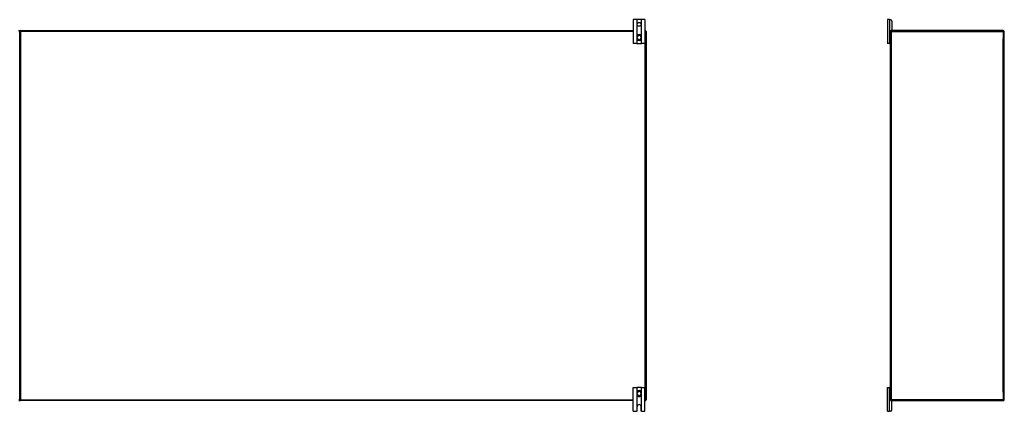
# Model space of a CAD drawing. Header units: inches. Extents: x 27 to 687, y 75 to 320.
# Tile 8 of 33: x 93 to 196, y 172 to 213. Entities that reach past the tile are written whole.
import ezdxf

# ---------------------------------------------------------------- set-up
doc = ezdxf.new("R2010")
doc.units = ezdxf.units.IN
doc.header["$MEASUREMENT"] = 0
doc.layers.add('Visible Edges(ANSI)', color=7, linetype='Continuous', lineweight=25)
doc.layers.add('Visible Tangent Edges(ANSI)', color=7, linetype='Continuous', lineweight=25)

msp = doc.modelspace()

# ---------------------------------------------------------------- linework, layer by layer
at = {"layer": 'Visible Edges(ANSI)'}
for p, q in [((157.72, 213.36), (157.34, 213.36)), ((157.34, 213.36), (157.34, 210.86)), ((157.75, 213.36), (157.72, 213.36)), ((158.19, 213.36), (157.75, 213.36)), ((158.22, 213.36), (158.19, 213.36)), ((158.59, 213.36), (158.22, 213.36)), ((158.59, 213.36), (158.59, 210.86)), ((184.34, 213.36), (184.15, 213.36)), ((184.15, 213.36), (184.15, 210.86)), ((184.34, 213.36), (184.45, 213.36)), ((184.6, 213.2), (184.6, 212.26)), ((92.72, 173.33), (92.72, 212.13)), ((92.72, 212.13), (92.72, 173.33)), ((92.82, 212.23), (157.34, 212.23)), ((158.59, 212.23), (158.62, 212.23)), ((158.72, 212.13), (158.72, 173.33)), ((184.44, 212.13), (184.44, 212.2)), ((184.44, 173.33), (184.44, 212.13)), ((184.47, 212.23), (184.54, 212.23)), ((196.34, 212.23), (184.54, 212.23)), ((196.44, 173.33), (196.44, 212.13)), ((157.72, 210.86), (157.34, 210.86)), ((157.72, 210.86), (157.75, 210.86)), ((157.73, 211.59), (157.73, 211.55)), ((157.73, 211.55), (157.73, 211.41)), ((157.73, 211.41), (157.73, 211.37)), ((157.75, 210.86), (158.19, 210.86)), ((158.19, 210.86), (158.22, 210.86)), ((158.2, 211.55), (158.2, 211.59)), ((158.2, 211.41), (158.2, 211.55)), ((158.2, 211.37), (158.2, 211.41)), ((158.59, 210.86), (158.22, 210.86)), ((184.34, 210.86), (184.15, 210.86)), ((184.34, 210.86), (184.41, 210.86)), ((184.44, 210.86), (184.41, 210.86)), ((157.34, 174.61), (157.72, 174.61)), ((157.34, 172.11), (157.34, 174.61)), ((157.75, 174.61), (157.72, 174.61)), ((158.19, 174.61), (157.75, 174.61)), ((158.22, 174.61), (158.19, 174.61)), ((158.22, 174.61), (158.59, 174.61)), ((158.59, 172.11), (158.59, 174.61)), ((184.15, 174.61), (184.34, 174.61)), ((184.15, 172.11), (184.15, 174.61)), ((184.41, 174.61), (184.34, 174.61)), ((184.41, 174.61), (184.44, 174.61)), ((157.34, 173.23), (92.82, 173.23)), ((157.73, 174.09), (157.73, 174.05)), ((157.73, 174.05), (157.73, 173.91)), ((157.73, 173.91), (157.73, 173.87)), ((158.2, 174.05), (158.2, 174.09)), ((158.2, 173.91), (158.2, 174.05)), ((158.2, 173.87), (158.2, 173.91)), ((158.62, 173.23), (158.59, 173.23)), ((184.44, 173.26), (184.44, 173.33)), ((184.54, 173.23), (184.47, 173.23)), ((184.54, 173.23), (196.34, 173.23)), ((157.76, 172.17), (157.76, 172.61)), ((158.17, 172.61), (158.17, 172.17)), ((184.6, 172.26), (184.6, 173.2)), ((157.34, 172.11), (157.7, 172.11)), ((158.23, 172.11), (158.59, 172.11)), ((184.15, 172.11), (184.34, 172.11)), ((184.45, 172.11), (184.34, 172.11))]:
    msp.add_line(p, q, dxfattribs=at)
at = {"layer": 'Visible Edges(ANSI)', "flags": 128}
for points in [[(157.86, 211.78), (157.85, 211.77), (157.84, 211.77), (157.83, 211.77), (157.83, 211.76), (157.82, 211.76), (157.81, 211.75), (157.8, 211.74), (157.79, 211.74), (157.79, 211.73), (157.78, 211.72), (157.77, 211.71), (157.77, 211.71), (157.76, 211.7), (157.76, 211.69), (157.75, 211.68), (157.75, 211.67), (157.74, 211.66), (157.74, 211.65), (157.74, 211.64), (157.74, 211.63), (157.73, 211.62), (157.73, 211.61), (157.73, 211.6), (157.73, 211.59)], [(158.2, 211.59), (158.2, 211.6), (158.2, 211.61), (158.2, 211.62), (158.2, 211.63), (158.2, 211.64), (158.19, 211.65), (158.19, 211.66), (158.19, 211.67), (158.18, 211.68), (158.18, 211.69), (158.17, 211.7), (158.17, 211.71), (158.16, 211.71), (158.16, 211.72), (158.15, 211.73), (158.14, 211.74), (158.13, 211.74), (158.13, 211.75), (158.12, 211.76), (158.11, 211.76), (158.1, 211.77), (158.09, 211.77), (158.08, 211.77), (158.07, 211.78)], [(157.73, 211.37), (157.73, 211.36), (157.73, 211.35), (157.73, 211.34), (157.74, 211.33), (157.74, 211.32), (157.74, 211.31), (157.74, 211.3), (157.75, 211.29), (157.75, 211.28), (157.76, 211.27), (157.76, 211.26), (157.77, 211.26), (157.77, 211.25), (157.78, 211.24), (157.79, 211.23), (157.79, 211.23), (157.8, 211.22), (157.81, 211.21), (157.82, 211.21), (157.83, 211.2), (157.83, 211.2), (157.84, 211.19), (157.85, 211.19), (157.86, 211.18)], [(158.07, 211.18), (158.08, 211.19), (158.09, 211.19), (158.1, 211.2), (158.11, 211.2), (158.12, 211.21), (158.13, 211.21), (158.13, 211.22), (158.14, 211.23), (158.15, 211.23), (158.16, 211.24), (158.16, 211.25), (158.17, 211.26), (158.17, 211.26), (158.18, 211.27), (158.18, 211.28), (158.19, 211.29), (158.19, 211.3), (158.19, 211.31), (158.2, 211.32), (158.2, 211.33), (158.2, 211.34), (158.2, 211.35), (158.2, 211.36), (158.2, 211.37)], [(157.86, 174.28), (157.85, 174.27), (157.84, 174.27), (157.83, 174.27), (157.83, 174.26), (157.82, 174.26), (157.81, 174.25), (157.8, 174.24), (157.79, 174.24), (157.79, 174.23), (157.78, 174.22), (157.77, 174.21), (157.77, 174.21), (157.76, 174.2), (157.76, 174.19), (157.75, 174.18), (157.75, 174.17), (157.74, 174.16), (157.74, 174.15), (157.74, 174.14), (157.74, 174.13), (157.73, 174.12), (157.73, 174.11), (157.73, 174.1), (157.73, 174.09)], [(158.2, 174.09), (158.2, 174.1), (158.2, 174.11), (158.2, 174.12), (158.2, 174.13), (158.2, 174.14), (158.19, 174.15), (158.19, 174.16), (158.19, 174.17), (158.18, 174.18), (158.18, 174.19), (158.17, 174.2), (158.17, 174.21), (158.16, 174.21), (158.16, 174.22), (158.15, 174.23), (158.14, 174.24), (158.13, 174.24), (158.13, 174.25), (158.12, 174.26), (158.11, 174.26), (158.1, 174.27), (158.09, 174.27), (158.08, 174.27), (158.07, 174.28)], [(157.73, 173.87), (157.73, 173.86), (157.73, 173.85), (157.73, 173.84), (157.74, 173.83), (157.74, 173.82), (157.74, 173.81), (157.74, 173.8), (157.75, 173.79), (157.75, 173.78), (157.76, 173.77), (157.76, 173.76), (157.77, 173.76), (157.77, 173.75), (157.78, 173.74), (157.79, 173.73), (157.79, 173.73), (157.8, 173.72), (157.81, 173.71), (157.82, 173.71), (157.83, 173.7), (157.83, 173.7), (157.84, 173.69), (157.85, 173.69), (157.86, 173.68)], [(158.07, 173.68), (158.08, 173.69), (158.09, 173.69), (158.1, 173.7), (158.11, 173.7), (158.12, 173.71), (158.13, 173.71), (158.13, 173.72), (158.14, 173.73), (158.15, 173.73), (158.16, 173.74), (158.16, 173.75), (158.17, 173.76), (158.17, 173.76), (158.18, 173.77), (158.18, 173.78), (158.19, 173.79), (158.19, 173.8), (158.19, 173.81), (158.2, 173.82), (158.2, 173.83), (158.2, 173.84), (158.2, 173.85), (158.2, 173.86), (158.2, 173.87)], [(157.72, 172.11), (157.72, 172.11), (157.72, 172.11), (157.71, 172.11), (157.71, 172.11), (157.71, 172.11), (157.71, 172.11), (157.71, 172.11), (157.71, 172.11), (157.71, 172.11), (157.71, 172.11), (157.71, 172.11), (157.71, 172.11), (157.71, 172.11), (157.71, 172.11), (157.71, 172.11), (157.71, 172.11), (157.71, 172.11), (157.71, 172.11), (157.71, 172.11), (157.71, 172.11), (157.7, 172.11), (157.7, 172.11), (157.7, 172.11), (157.7, 172.11)], [(157.75, 172.12), (157.74, 172.12), (157.74, 172.12), (157.74, 172.12), (157.74, 172.12), (157.74, 172.12), (157.74, 172.12), (157.74, 172.12), (157.73, 172.11), (157.73, 172.11), (157.73, 172.11), (157.73, 172.11), (157.73, 172.11), (157.73, 172.11), (157.72, 172.11), (157.72, 172.11), (157.72, 172.11), (157.72, 172.11), (157.72, 172.11), (157.72, 172.11), (157.72, 172.11), (157.72, 172.11), (157.72, 172.11), (157.72, 172.11), (157.72, 172.11)], [(158.22, 172.11), (158.22, 172.11), (158.22, 172.11), (158.22, 172.11), (158.22, 172.11), (158.22, 172.11), (158.22, 172.11), (158.21, 172.11), (158.21, 172.11), (158.21, 172.11), (158.21, 172.11), (158.21, 172.11), (158.21, 172.11), (158.21, 172.11), (158.2, 172.11), (158.2, 172.11), (158.2, 172.11), (158.2, 172.12), (158.2, 172.12), (158.2, 172.12), (158.19, 172.12), (158.19, 172.12), (158.19, 172.12), (158.19, 172.12), (158.19, 172.12)], [(158.23, 172.11), (158.23, 172.11), (158.23, 172.11), (158.23, 172.11), (158.23, 172.11), (158.23, 172.11), (158.23, 172.11), (158.23, 172.11), (158.23, 172.11), (158.23, 172.11), (158.23, 172.11), (158.23, 172.11), (158.22, 172.11), (158.22, 172.11), (158.22, 172.11), (158.22, 172.11), (158.22, 172.11), (158.22, 172.11), (158.22, 172.11), (158.22, 172.11), (158.22, 172.11), (158.22, 172.11), (158.22, 172.11), (158.22, 172.11), (158.22, 172.11)]]:
    msp.add_lwpolyline(points, dxfattribs=at)
at = {"layer": 'Visible Edges(ANSI)'}
msp.add_circle((157.97, 212.86), 0.203, dxfattribs=at)
for centre, radius, start, end in [((184.45, 213.2), 0.156, 0, 90), ((92.62, 212.13), 0.099, 0, 90), ((92.82, 212.13), 0.099, 90, 180), ((157.97, 211.48), 0.315, 70.5288, 109.4712), ((158.62, 212.13), 0.099, 0, 90), ((184.54, 212.13), 0.099, 90, 180), ((184.47, 212.2), 0.031, 90, 180), ((184.57, 212.26), 0.031, 270, 0), ((196.34, 212.13), 0.099, 0, 90), ((157.97, 211.48), 0.315, 250.5288, 289.4712), ((184.41, 210.89), 0.031, 270, 0), ((157.97, 173.98), 0.315, 70.5288, 109.4712), ((184.41, 174.58), 0.031, 0, 90), ((92.62, 173.33), 0.099, 270, 0), ((92.82, 173.33), 0.099, 180, 270), ((157.97, 173.98), 0.315, 250.5288, 289.4712), ((158.62, 173.33), 0.099, 270, 0), ((184.54, 173.33), 0.099, 180, 270), ((184.47, 173.26), 0.031, 180, 270), ((184.57, 173.2), 0.031, 0, 90), ((196.34, 173.33), 0.099, 270, 0), ((157.97, 172.61), 0.203, 0, 180), ((184.45, 172.26), 0.156, 270, 0), ((157.7, 172.17), 0.062, 314.9335, 0), ((158.23, 172.17), 0.062, 180, 225.0665)]:
    msp.add_arc(centre, radius, start, end, dxfattribs=at)
at = {"layer": 'Visible Tangent Edges(ANSI)'}
for p, q in [((157.72, 213.36), (157.72, 210.86)), ((157.75, 211.67), (157.75, 213.36)), ((158.19, 213.36), (158.19, 211.67)), ((158.22, 210.86), (158.22, 213.36)), ((184.34, 213.36), (184.34, 210.86)), ((92.62, 212.13), (92.72, 212.13)), ((92.72, 212.13), (92.82, 212.13)), ((92.82, 212.13), (92.82, 212.23)), ((92.82, 212.13), (92.82, 173.33)), ((157.34, 212.13), (92.82, 212.13)), ((157.86, 211.77), (157.86, 211.78)), ((158.07, 211.77), (158.07, 211.78)), ((158.62, 212.13), (158.59, 212.13)), ((158.62, 212.23), (158.62, 212.13)), ((158.62, 212.13), (158.72, 212.13)), ((158.62, 173.33), (158.62, 212.13)), ((184.44, 212.13), (184.54, 212.13)), ((184.54, 212.23), (184.54, 212.13)), ((184.54, 212.13), (196.34, 212.13)), ((184.54, 212.13), (184.54, 173.33)), ((196.34, 212.13), (196.34, 212.23)), ((196.34, 212.13), (196.44, 212.13)), ((196.34, 212.13), (196.34, 211.36)), ((157.73, 211.55), (157.75, 211.55)), ((157.73, 211.41), (157.75, 211.41)), ((157.75, 211.41), (157.75, 211.55)), ((157.75, 210.86), (157.75, 211.29)), ((157.86, 211.18), (157.86, 211.19)), ((158.07, 211.18), (158.07, 211.19)), ((158.2, 211.55), (158.18, 211.55)), ((158.18, 211.55), (158.18, 211.41)), ((158.2, 211.41), (158.18, 211.41)), ((158.19, 211.29), (158.19, 210.86)), ((196.34, 174.11), (196.34, 211.36)), ((157.72, 174.61), (157.72, 172.11)), ((157.75, 174.17), (157.75, 174.61)), ((157.86, 174.28), (157.86, 174.27)), ((158.07, 174.28), (158.07, 174.27)), ((158.19, 174.61), (158.19, 174.17)), ((158.22, 172.11), (158.22, 174.61)), ((184.34, 172.11), (184.34, 174.61)), ((92.72, 173.33), (92.62, 173.33)), ((92.82, 173.33), (92.72, 173.33)), ((92.82, 173.33), (157.34, 173.33)), ((92.82, 173.23), (92.82, 173.33)), ((157.73, 174.05), (157.75, 174.05)), ((157.73, 173.91), (157.75, 173.91)), ((157.75, 173.91), (157.75, 174.05)), ((157.75, 172.12), (157.75, 173.79)), ((157.86, 173.69), (157.86, 173.68)), ((158.07, 173.69), (158.07, 173.68)), ((158.2, 174.05), (158.18, 174.05)), ((158.18, 174.05), (158.18, 173.91)), ((158.2, 173.91), (158.18, 173.91)), ((158.19, 173.79), (158.19, 172.12)), ((158.59, 173.33), (158.62, 173.33)), ((158.62, 173.33), (158.62, 173.23)), ((158.72, 173.33), (158.62, 173.33)), ((184.54, 173.33), (184.44, 173.33)), ((196.34, 173.33), (184.54, 173.33)), ((184.54, 173.33), (184.54, 173.23)), ((196.34, 174.11), (196.34, 173.33)), ((196.44, 173.33), (196.34, 173.33)), ((196.34, 173.23), (196.34, 173.33))]:
    msp.add_line(p, q, dxfattribs=at)
at = {"layer": 'Visible Tangent Edges(ANSI)', "flags": 128}
for points in [[(157.75, 211.59), (157.75, 211.6), (157.75, 211.61), (157.75, 211.62), (157.75, 211.63), (157.75, 211.64), (157.75, 211.65), (157.76, 211.66), (157.76, 211.67), (157.76, 211.68), (157.77, 211.69), (157.77, 211.7), (157.78, 211.7), (157.78, 211.71), (157.79, 211.72), (157.79, 211.73), (157.8, 211.73), (157.81, 211.74), (157.81, 211.75), (157.82, 211.75), (157.83, 211.76), (157.84, 211.76), (157.85, 211.77), (157.86, 211.77), (157.86, 211.77)], [(158.07, 211.77), (158.08, 211.77), (158.09, 211.77), (158.1, 211.76), (158.1, 211.76), (158.11, 211.75), (158.12, 211.75), (158.13, 211.74), (158.13, 211.73), (158.14, 211.73), (158.15, 211.72), (158.15, 211.71), (158.16, 211.7), (158.16, 211.7), (158.17, 211.69), (158.17, 211.68), (158.18, 211.67), (158.18, 211.66), (158.18, 211.65), (158.18, 211.64), (158.19, 211.63), (158.19, 211.62), (158.19, 211.61), (158.19, 211.6), (158.19, 211.59)], [(157.75, 211.55), (157.75, 211.56), (157.75, 211.56), (157.75, 211.56), (157.75, 211.56), (157.75, 211.56), (157.75, 211.56), (157.75, 211.57), (157.75, 211.57), (157.75, 211.57), (157.75, 211.57), (157.75, 211.57), (157.75, 211.57), (157.75, 211.58), (157.75, 211.58), (157.75, 211.58), (157.75, 211.58), (157.75, 211.58), (157.75, 211.58), (157.75, 211.59), (157.75, 211.59), (157.75, 211.59), (157.75, 211.59), (157.75, 211.59), (157.75, 211.59)], [(157.75, 211.37), (157.75, 211.37), (157.75, 211.37), (157.75, 211.37), (157.75, 211.38), (157.75, 211.38), (157.75, 211.38), (157.75, 211.38), (157.75, 211.38), (157.75, 211.38), (157.75, 211.39), (157.75, 211.39), (157.75, 211.39), (157.75, 211.39), (157.75, 211.39), (157.75, 211.39), (157.75, 211.4), (157.75, 211.4), (157.75, 211.4), (157.75, 211.4), (157.75, 211.4), (157.75, 211.4), (157.75, 211.41), (157.75, 211.41), (157.75, 211.41)], [(157.86, 211.19), (157.86, 211.19), (157.85, 211.2), (157.84, 211.2), (157.83, 211.21), (157.82, 211.21), (157.81, 211.22), (157.81, 211.22), (157.8, 211.23), (157.79, 211.24), (157.79, 211.24), (157.78, 211.25), (157.78, 211.26), (157.77, 211.27), (157.77, 211.28), (157.76, 211.28), (157.76, 211.29), (157.76, 211.3), (157.75, 211.31), (157.75, 211.32), (157.75, 211.33), (157.75, 211.34), (157.75, 211.35), (157.75, 211.36), (157.75, 211.37)], [(158.19, 211.37), (158.19, 211.36), (158.19, 211.35), (158.19, 211.34), (158.19, 211.33), (158.18, 211.32), (158.18, 211.31), (158.18, 211.3), (158.18, 211.29), (158.17, 211.28), (158.17, 211.28), (158.16, 211.27), (158.16, 211.26), (158.15, 211.25), (158.15, 211.24), (158.14, 211.24), (158.14, 211.23), (158.13, 211.22), (158.12, 211.22), (158.11, 211.21), (158.11, 211.21), (158.1, 211.2), (158.09, 211.2), (158.08, 211.19), (158.07, 211.19)], [(158.19, 211.59), (158.19, 211.59), (158.19, 211.59), (158.19, 211.59), (158.19, 211.59), (158.19, 211.59), (158.19, 211.58), (158.19, 211.58), (158.19, 211.58), (158.19, 211.58), (158.19, 211.58), (158.19, 211.58), (158.19, 211.57), (158.19, 211.57), (158.19, 211.57), (158.19, 211.57), (158.18, 211.57), (158.18, 211.57), (158.18, 211.56), (158.18, 211.56), (158.18, 211.56), (158.18, 211.56), (158.18, 211.56), (158.18, 211.56), (158.18, 211.55)], [(158.18, 211.41), (158.18, 211.41), (158.18, 211.41), (158.18, 211.4), (158.18, 211.4), (158.18, 211.4), (158.18, 211.4), (158.18, 211.4), (158.18, 211.4), (158.19, 211.39), (158.19, 211.39), (158.19, 211.39), (158.19, 211.39), (158.19, 211.39), (158.19, 211.39), (158.19, 211.38), (158.19, 211.38), (158.19, 211.38), (158.19, 211.38), (158.19, 211.38), (158.19, 211.38), (158.19, 211.37), (158.19, 211.37), (158.19, 211.37), (158.19, 211.37)], [(157.75, 174.09), (157.75, 174.1), (157.75, 174.11), (157.75, 174.12), (157.75, 174.13), (157.75, 174.14), (157.75, 174.15), (157.76, 174.16), (157.76, 174.17), (157.76, 174.18), (157.77, 174.19), (157.77, 174.19), (157.78, 174.2), (157.78, 174.21), (157.79, 174.22), (157.79, 174.23), (157.8, 174.23), (157.81, 174.24), (157.81, 174.24), (157.82, 174.25), (157.83, 174.26), (157.84, 174.26), (157.85, 174.27), (157.86, 174.27), (157.86, 174.27)], [(158.07, 174.27), (158.08, 174.27), (158.09, 174.27), (158.1, 174.26), (158.11, 174.26), (158.11, 174.25), (158.12, 174.24), (158.13, 174.24), (158.14, 174.23), (158.14, 174.23), (158.15, 174.22), (158.15, 174.21), (158.16, 174.2), (158.16, 174.19), (158.17, 174.19), (158.17, 174.18), (158.18, 174.17), (158.18, 174.16), (158.18, 174.15), (158.18, 174.14), (158.19, 174.13), (158.19, 174.12), (158.19, 174.11), (158.19, 174.1), (158.19, 174.09)], [(157.75, 174.05), (157.75, 174.06), (157.75, 174.06), (157.75, 174.06), (157.75, 174.06), (157.75, 174.06), (157.75, 174.06), (157.75, 174.07), (157.75, 174.07), (157.75, 174.07), (157.75, 174.07), (157.75, 174.07), (157.75, 174.07), (157.75, 174.08), (157.75, 174.08), (157.75, 174.08), (157.75, 174.08), (157.75, 174.08), (157.75, 174.08), (157.75, 174.09), (157.75, 174.09), (157.75, 174.09), (157.75, 174.09), (157.75, 174.09), (157.75, 174.09)], [(157.75, 173.87), (157.75, 173.87), (157.75, 173.87), (157.75, 173.87), (157.75, 173.88), (157.75, 173.88), (157.75, 173.88), (157.75, 173.88), (157.75, 173.88), (157.75, 173.88), (157.75, 173.89), (157.75, 173.89), (157.75, 173.89), (157.75, 173.89), (157.75, 173.89), (157.75, 173.89), (157.75, 173.9), (157.75, 173.9), (157.75, 173.9), (157.75, 173.9), (157.75, 173.9), (157.75, 173.9), (157.75, 173.91), (157.75, 173.91), (157.75, 173.91)], [(157.86, 173.69), (157.86, 173.69), (157.85, 173.7), (157.84, 173.7), (157.83, 173.71), (157.82, 173.71), (157.81, 173.72), (157.81, 173.72), (157.8, 173.73), (157.79, 173.74), (157.79, 173.74), (157.78, 173.75), (157.78, 173.76), (157.77, 173.77), (157.77, 173.78), (157.76, 173.78), (157.76, 173.79), (157.76, 173.8), (157.75, 173.81), (157.75, 173.82), (157.75, 173.83), (157.75, 173.84), (157.75, 173.85), (157.75, 173.86), (157.75, 173.87)], [(158.19, 173.87), (158.19, 173.86), (158.19, 173.85), (158.19, 173.84), (158.19, 173.83), (158.18, 173.82), (158.18, 173.81), (158.18, 173.8), (158.18, 173.79), (158.17, 173.78), (158.17, 173.78), (158.16, 173.77), (158.16, 173.76), (158.15, 173.75), (158.15, 173.74), (158.14, 173.74), (158.13, 173.73), (158.13, 173.72), (158.12, 173.72), (158.11, 173.71), (158.1, 173.71), (158.1, 173.7), (158.09, 173.7), (158.08, 173.69), (158.07, 173.69)], [(158.19, 174.09), (158.19, 174.09), (158.19, 174.09), (158.19, 174.09), (158.19, 174.09), (158.19, 174.09), (158.19, 174.08), (158.19, 174.08), (158.19, 174.08), (158.19, 174.08), (158.19, 174.08), (158.19, 174.08), (158.19, 174.07), (158.19, 174.07), (158.19, 174.07), (158.19, 174.07), (158.18, 174.07), (158.18, 174.07), (158.18, 174.06), (158.18, 174.06), (158.18, 174.06), (158.18, 174.06), (158.18, 174.06), (158.18, 174.06), (158.18, 174.05)], [(158.18, 173.91), (158.18, 173.91), (158.18, 173.91), (158.18, 173.9), (158.18, 173.9), (158.18, 173.9), (158.18, 173.9), (158.18, 173.9), (158.18, 173.9), (158.19, 173.89), (158.19, 173.89), (158.19, 173.89), (158.19, 173.89), (158.19, 173.89), (158.19, 173.89), (158.19, 173.88), (158.19, 173.88), (158.19, 173.88), (158.19, 173.88), (158.19, 173.88), (158.19, 173.88), (158.19, 173.87), (158.19, 173.87), (158.19, 173.87), (158.19, 173.87)]]:
    msp.add_lwpolyline(points, dxfattribs=at)
at = {"layer": 'Visible Tangent Edges(ANSI)'}
for centre, radius, start, end in [((157.97, 211.48), 0.228, 18.5086, 161.4914), ((157.97, 211.48), 0.309, 70.5288, 109.4712), ((157.97, 211.48), 0.228, 198.5086, 341.4914), ((157.97, 211.48), 0.309, 250.5288, 289.4712), ((157.97, 173.98), 0.309, 70.5288, 109.4712), ((157.97, 173.98), 0.228, 18.5086, 161.4914), ((157.97, 173.98), 0.228, 198.5086, 341.4914), ((157.97, 173.98), 0.309, 250.5288, 289.4712)]:
    msp.add_arc(centre, radius, start, end, dxfattribs=at)
for centre, major_axis, start_param, end_param in [((157.75, 211.59), (-0.0197, 0), 4.854218, 6.283185), ((157.75, 211.37), (-0.0197, 0), 0, 1.428968), ((158.18, 211.59), (0.0197, 0), 0, 1.428968), ((158.18, 211.37), (0.0197, 0), 4.854218, 6.283185), ((157.75, 174.09), (-0.0197, 0), 4.854218, 6.283185), ((157.75, 173.87), (-0.0197, 0), 0, 1.428968), ((158.18, 174.09), (0.0197, 0), 0, 1.428968), ((158.18, 173.87), (0.0197, 0), 4.854218, 6.283185)]:
    msp.add_ellipse(centre, major_axis=major_axis, ratio=0.07343, start_param=start_param, end_param=end_param, dxfattribs=at)

doc.saveas('drawing.dxf')
